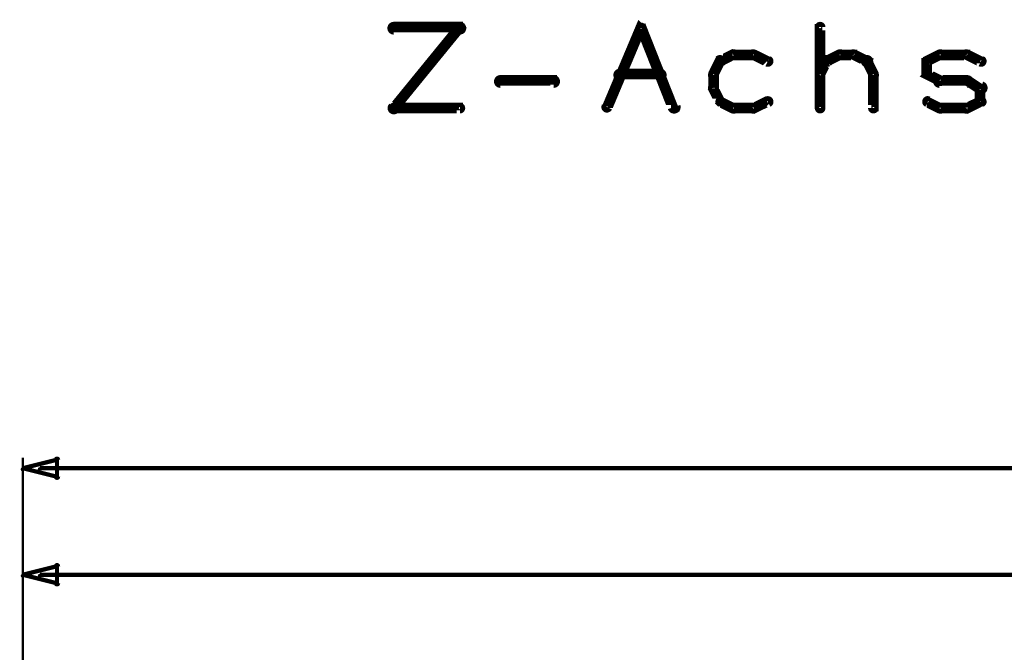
# Model space of a CAD drawing. Extents: x 35 to 575, y 26 to 553.
# Tile 61 of 125: x 95 to 141, y 402 to 432. Entities that reach past the tile are written whole.
import ezdxf

# ---------------------------------------------------------------- set-up
doc = ezdxf.new("R2010")
doc.units = 0
doc.layers.add('DIMENSIONS', color=3, linetype='CONTINUOUS')
doc.layers.add('DRAWING', color=1, linetype='CONTINUOUS')

msp = doc.modelspace()

# ---------------------------------------------------------------- linework, layer by layer
at = {"layer": 'DIMENSIONS', "color": 94}
for points in [[(95, 410.5, 0.1, 0.1, 1), (95, 410.4, 0, 0, 0), (95, 410.5, 0, 0, 0), (95, 410.5, 0.2, 0.2, 0), (96.6, 410.9, 0, 0, 0), (96.6, 410.9, 0.1, 0.1, 0), (96.6, 410.8, 0.1, 0.1, 1), (96.6, 410.9, 0, 0, 0), (96.7, 410.9, 0.1, 0.1, 1), (96.5, 410.9, 0, 0, 0), (96.6, 410.9, 0, 0, 0), (96.6, 410.9, 0.2, 0.2, 0), (96.6, 410.1, 0, 0, 0), (96.6, 410.1, 0.1, 0.1, 0), (96.5, 410.1, 0.1, 0.1, 1), (96.7, 410.1, 0, 0, 0), (96.6, 410, 0.1, 0.1, 1), (96.6, 410.1, 0, 0, 0), (96.6, 410.1, 0, 0, 0), (96.6, 410.1, 0.2, 0.2, 0), (95, 410.5, 0.2, 0.2, 0), (95, 410.5, 0, 0, 0), (95, 410.5, 0.1, 0.1, 0), (95, 410.5, 0.1, 0.1, 1), (95, 410.4, 0, 0, 0)], [(95, 405.5, 0.1, 0.1, 1), (95, 405.4, 0, 0, 0), (95, 405.5, 0, 0, 0), (95, 405.5, 0.2, 0.2, 0), (96.6, 405.9, 0, 0, 0), (96.6, 405.9, 0.1, 0.1, 0), (96.6, 405.8, 0.1, 0.1, 1), (96.6, 405.9, 0, 0, 0), (96.7, 405.9, 0.1, 0.1, 1), (96.5, 405.9, 0, 0, 0), (96.6, 405.9, 0, 0, 0), (96.6, 405.9, 0.2, 0.2, 0), (96.6, 405.1, 0, 0, 0), (96.6, 405.1, 0.1, 0.1, 0), (96.5, 405.1, 0.1, 0.1, 1), (96.7, 405.1, 0, 0, 0), (96.6, 405, 0.1, 0.1, 1), (96.6, 405.1, 0, 0, 0), (96.6, 405.1, 0, 0, 0), (96.6, 405.1, 0.2, 0.2, 0), (95, 405.5, 0.2, 0.2, 0), (95, 405.5, 0, 0, 0), (95, 405.5, 0.1, 0.1, 0), (95, 405.5, 0.1, 0.1, 1), (95, 405.4, 0, 0, 0)]]:
    msp.add_lwpolyline(points, format="xyseb", close=True, dxfattribs=at)
for points in [[(95, 360.5, 0.1, 0.1, 1), (95, 360.5, 0, 0, 0), (95, 360.5, 0, 0, 0), (95, 360.5, 0.1, 0.1, 0), (95, 411, 0.1, 0.1, 0), (95, 411, 0, 0, 0), (95, 411, 0.1, 0.1, 0), (95, 411, 0.1, 0.1, 1), (95, 411, 0, 0, 0)], [(95.8, 410.5, 0.1, 0.1, 1), (95.8, 410.4, 0, 0, 0), (95.8, 410.5, 0, 0, 0), (95.8, 410.5, 0.2, 0.2, 0), (157.3, 410.5, 0.2, 0.2, 0), (157.3, 410.5, 0, 0, 0), (157.3, 410.5, 0.1, 0.1, 0), (157.3, 410.4, 0.1, 0.1, 1), (157.3, 410.5, 0, 0, 0)], [(95, 371, 0.1, 0.1, 1), (95, 371, 0, 0, 0), (95, 371, 0, 0, 0), (95, 371, 0.1, 0.1, 0), (95, 406, 0.1, 0.1, 0), (95, 406, 0, 0, 0), (95, 406, 0.1, 0.1, 0), (95, 406, 0.1, 0.1, 1), (95, 406, 0, 0, 0)], [(95.8, 405.5, 0.1, 0.1, 1), (95.8, 405.4, 0, 0, 0), (95.8, 405.5, 0, 0, 0), (95.8, 405.5, 0.2, 0.2, 0), (151.3, 405.5, 0.2, 0.2, 0), (151.3, 405.5, 0, 0, 0), (151.3, 405.5, 0.1, 0.1, 0), (151.3, 405.4, 0.1, 0.1, 1), (151.3, 405.5, 0, 0, 0)]]:
    msp.add_lwpolyline(points, format="xyseb", dxfattribs=at)
at = {"layer": 'DRAWING', "color": 2}
for points in [[(112.4, 431.3, 0.3, 0.3, 1), (112.4, 431, 0, 0, 0), (112.4, 431.2, 0, 0, 0), (112.4, 431.2, 0.5, 0.5, 0), (115.5, 431.2, 0.5, 0.5, 0), (115.5, 431.2, 0, 0, 0), (115.5, 431.2, 0.3, 0.3, 0), (115.5, 431, 0.3, 0.3, 1), (115.5, 431.3, 0, 0, 0)], [(115.6, 431.1, 0.3, 0.3, 1), (115.4, 431.2, 0, 0, 0), (115.5, 431.2, 0, 0, 0), (115.5, 431.2, 0.5, 0.5, 0), (112.4, 427.4, 0.5, 0.5, 0), (112.4, 427.4, 0, 0, 0), (112.4, 427.4, 0.3, 0.3, 0), (112.3, 427.5, 0.3, 0.3, 1), (112.5, 427.3, 0, 0, 0)], [(122.3, 427.5, 0.3, 0.3, 1), (122.5, 427.4, 0, 0, 0), (122.4, 427.4, 0, 0, 0), (122.4, 427.4, 0.5, 0.5, 0), (124, 431.2, 0.5, 0.5, 0), (124, 431.2, 0, 0, 0), (124, 431.2, 0.3, 0.3, 0), (124.1, 431.1, 0.3, 0.3, 1), (123.9, 431.2, 0, 0, 0)], [(124.1, 431.2, 0.3, 0.3, 1), (123.9, 431.1, 0, 0, 0), (124, 431.2, 0, 0, 0), (124, 431.2, 0.5, 0.5, 0), (125.5, 427.4, 0.5, 0.5, 0), (125.5, 427.4, 0, 0, 0), (125.5, 427.4, 0.3, 0.3, 0), (125.4, 427.4, 0.3, 0.3, 1), (125.7, 427.5, 0, 0, 0)], [(132.3, 427.4, 0.3, 0.3, 1), (132.5, 427.4, 0, 0, 0), (132.4, 427.4, 0, 0, 0), (132.4, 427.4, 0.5, 0.5, 0), (132.4, 431.2, 0.5, 0.5, 0), (132.4, 431.2, 0, 0, 0), (132.4, 431.2, 0.3, 0.3, 0), (132.5, 431.2, 0.3, 0.3, 1), (132.3, 431.2, 0, 0, 0)], [(128.4, 429.8, 0.3, 0.3, 1), (128.3, 430, 0, 0, 0), (128.3, 429.9, 0, 0, 0), (128.3, 429.9, 0.5, 0.5, 0), (127.7, 429.6, 0.5, 0.5, 0), (127.7, 429.6, 0, 0, 0), (127.7, 429.6, 0.3, 0.3, 0), (127.7, 429.7, 0.3, 0.3, 1), (127.8, 429.5, 0, 0, 0)], [(129.3, 429.8, 0.3, 0.3, 1), (129.3, 430, 0, 0, 0), (129.3, 429.9, 0, 0, 0), (129.3, 429.9, 0.5, 0.5, 0), (128.3, 429.9, 0.5, 0.5, 0), (128.3, 429.9, 0, 0, 0), (128.3, 429.9, 0.3, 0.3, 0), (128.3, 430, 0.3, 0.3, 1), (128.3, 429.8, 0, 0, 0)], [(129.9, 429.5, 0.3, 0.3, 1), (130, 429.7, 0, 0, 0), (129.9, 429.6, 0, 0, 0), (129.9, 429.6, 0.5, 0.5, 0), (129.3, 429.9, 0.5, 0.5, 0), (129.3, 429.9, 0, 0, 0), (129.3, 429.9, 0.3, 0.3, 0), (129.3, 430, 0.3, 0.3, 1), (129.2, 429.8, 0, 0, 0)], [(132.7, 429.7, 0.3, 0.3, 1), (132.8, 429.5, 0, 0, 0), (132.7, 429.6, 0, 0, 0), (132.7, 429.6, 0.5, 0.5, 0), (133.3, 429.9, 0.5, 0.5, 0), (133.3, 429.9, 0, 0, 0), (133.3, 429.9, 0.3, 0.3, 0), (133.4, 429.8, 0.3, 0.3, 1), (133.3, 430, 0, 0, 0)], [(133.3, 430, 0.3, 0.3, 1), (133.3, 429.8, 0, 0, 0), (133.3, 429.9, 0, 0, 0), (133.3, 429.9, 0.5, 0.5, 0), (134, 429.9, 0.5, 0.5, 0), (134, 429.9, 0, 0, 0), (134, 429.9, 0.3, 0.3, 0), (134, 429.8, 0.3, 0.3, 1), (134, 430, 0, 0, 0)], [(134, 430, 0.3, 0.3, 1), (133.9, 429.8, 0, 0, 0), (134, 429.9, 0, 0, 0), (134, 429.9, 0.5, 0.5, 0), (134.6, 429.6, 0.5, 0.5, 0), (134.6, 429.6, 0, 0, 0), (134.6, 429.6, 0.3, 0.3, 0), (134.5, 429.5, 0.3, 0.3, 1), (134.7, 429.7, 0, 0, 0)], [(137.4, 429.7, 0.3, 0.3, 1), (137.5, 429.5, 0, 0, 0), (137.4, 429.6, 0, 0, 0), (137.4, 429.6, 0.5, 0.5, 0), (138, 429.9, 0.5, 0.5, 0), (138, 429.9, 0, 0, 0), (138, 429.9, 0.3, 0.3, 0), (138.1, 429.8, 0.3, 0.3, 1), (138, 430, 0, 0, 0)], [(138, 430, 0.3, 0.3, 1), (138, 429.8, 0, 0, 0), (138, 429.9, 0, 0, 0), (138, 429.9, 0.5, 0.5, 0), (139.3, 429.9, 0.5, 0.5, 0), (139.3, 429.9, 0, 0, 0), (139.3, 429.9, 0.3, 0.3, 0), (139.3, 429.8, 0.3, 0.3, 1), (139.3, 430, 0, 0, 0)], [(139.3, 430, 0.3, 0.3, 1), (139.2, 429.8, 0, 0, 0), (139.3, 429.9, 0, 0, 0), (139.3, 429.9, 0.5, 0.5, 0), (139.9, 429.6, 0.5, 0.5, 0), (139.9, 429.6, 0, 0, 0), (139.9, 429.6, 0.3, 0.3, 0), (139.9, 429.5, 0.3, 0.3, 1), (140, 429.7, 0, 0, 0)], [(127.8, 429.5, 0.3, 0.3, 1), (127.6, 429.7, 0, 0, 0), (127.7, 429.6, 0, 0, 0), (127.7, 429.6, 0.5, 0.5, 0), (127.4, 429, 0.5, 0.5, 0), (127.4, 429, 0, 0, 0), (127.4, 429, 0.3, 0.3, 0), (127.3, 429, 0.3, 0.3, 1), (127.5, 428.9, 0, 0, 0)], [(132.3, 429, 0.3, 0.3, 1), (132.5, 428.9, 0, 0, 0), (132.4, 429, 0, 0, 0), (132.4, 429, 0.5, 0.5, 0), (132.7, 429.6, 0.5, 0.5, 0), (132.7, 429.6, 0, 0, 0), (132.7, 429.6, 0.3, 0.3, 0), (132.8, 429.5, 0.3, 0.3, 1), (132.6, 429.7, 0, 0, 0)], [(134.7, 429.7, 0.3, 0.3, 1), (134.5, 429.5, 0, 0, 0), (134.6, 429.6, 0, 0, 0), (134.6, 429.6, 0.5, 0.5, 0), (134.9, 429, 0.5, 0.5, 0), (134.9, 429, 0, 0, 0), (134.9, 429, 0.3, 0.3, 0), (134.8, 428.9, 0.3, 0.3, 1), (135, 429, 0, 0, 0)], [(137.3, 429, 0.3, 0.3, 1), (137.5, 429, 0, 0, 0), (137.4, 429, 0, 0, 0), (137.4, 429, 0.5, 0.5, 0), (137.4, 429.6, 0.5, 0.5, 0), (137.4, 429.6, 0, 0, 0), (137.4, 429.6, 0.3, 0.3, 0), (137.5, 429.6, 0.3, 0.3, 1), (137.3, 429.6, 0, 0, 0)], [(123, 429.1, 0.3, 0.3, 1), (123, 428.8, 0, 0, 0), (123, 429, 0, 0, 0), (123, 429, 0.5, 0.5, 0), (124.9, 429, 0.5, 0.5, 0), (124.9, 429, 0, 0, 0), (124.9, 429, 0.3, 0.3, 0), (124.9, 428.8, 0.3, 0.3, 1), (124.9, 429.1, 0, 0, 0)], [(127.5, 429, 0.3, 0.3, 1), (127.3, 429, 0, 0, 0), (127.4, 429, 0, 0, 0), (127.4, 429, 0.5, 0.5, 0), (127.4, 428.3, 0.5, 0.5, 0), (127.4, 428.3, 0, 0, 0), (127.4, 428.3, 0.3, 0.3, 0), (127.3, 428.3, 0.3, 0.3, 1), (127.5, 428.3, 0, 0, 0)], [(135, 429, 0.3, 0.3, 1), (134.8, 429, 0, 0, 0), (134.9, 429, 0, 0, 0), (134.9, 429, 0.5, 0.5, 0), (134.9, 427.4, 0.5, 0.5, 0), (134.9, 427.4, 0, 0, 0), (134.9, 427.4, 0.3, 0.3, 0), (134.8, 427.4, 0.3, 0.3, 1), (135, 427.4, 0, 0, 0)], [(138, 428.6, 0.3, 0.3, 1), (138.1, 428.8, 0, 0, 0), (138, 428.7, 0, 0, 0), (138, 428.7, 0.5, 0.5, 0), (137.4, 429, 0.5, 0.5, 0), (137.4, 429, 0, 0, 0), (137.4, 429, 0.3, 0.3, 0), (137.5, 429.1, 0.3, 0.3, 1), (137.4, 428.9, 0, 0, 0)], [(117.4, 428.8, 0.3, 0.3, 1), (117.4, 428.5, 0, 0, 0), (117.4, 428.7, 0, 0, 0), (117.4, 428.7, 0.5, 0.5, 0), (119.9, 428.7, 0.5, 0.5, 0), (119.9, 428.7, 0, 0, 0), (119.9, 428.7, 0.3, 0.3, 0), (119.9, 428.5, 0.3, 0.3, 1), (119.9, 428.8, 0, 0, 0)], [(127.5, 428.4, 0.3, 0.3, 1), (127.3, 428.3, 0, 0, 0), (127.4, 428.3, 0, 0, 0), (127.4, 428.3, 0.5, 0.5, 0), (127.7, 427.7, 0.5, 0.5, 0), (127.7, 427.7, 0, 0, 0), (127.7, 427.7, 0.3, 0.3, 0), (127.6, 427.7, 0.3, 0.3, 1), (127.8, 427.8, 0, 0, 0)], [(139.3, 428.5, 0.3, 0.3, 1), (139.3, 428.8, 0, 0, 0), (139.3, 428.7, 0, 0, 0), (139.3, 428.7, 0.5, 0.5, 0), (138, 428.7, 0.5, 0.5, 0), (138, 428.7, 0, 0, 0), (138, 428.7, 0.3, 0.3, 0), (138, 428.8, 0.3, 0.3, 1), (138, 428.5, 0, 0, 0)], [(139.9, 428.2, 0.3, 0.3, 1), (140, 428.5, 0, 0, 0), (139.9, 428.3, 0, 0, 0), (139.9, 428.3, 0.5, 0.5, 0), (139.3, 428.7, 0.5, 0.5, 0), (139.3, 428.7, 0, 0, 0), (139.3, 428.7, 0.3, 0.3, 0), (139.3, 428.8, 0.3, 0.3, 1), (139.2, 428.6, 0, 0, 0)], [(139.8, 427.7, 0.3, 0.3, 1), (140, 427.7, 0, 0, 0), (139.9, 427.7, 0, 0, 0), (139.9, 427.7, 0.5, 0.5, 0), (139.9, 428.3, 0.5, 0.5, 0), (139.9, 428.3, 0, 0, 0), (139.9, 428.3, 0.3, 0.3, 0), (140, 428.3, 0.3, 0.3, 1), (139.8, 428.3, 0, 0, 0)], [(112.4, 427.5, 0.3, 0.3, 1), (112.4, 427.3, 0, 0, 0), (112.4, 427.4, 0, 0, 0), (112.4, 427.4, 0.5, 0.5, 0), (115.5, 427.4, 0.5, 0.5, 0), (115.5, 427.4, 0, 0, 0), (115.5, 427.4, 0.3, 0.3, 0), (115.5, 427.3, 0.3, 0.3, 1), (115.5, 427.5, 0, 0, 0)], [(127.8, 427.8, 0.3, 0.3, 1), (127.7, 427.6, 0, 0, 0), (127.7, 427.7, 0, 0, 0), (127.7, 427.7, 0.5, 0.5, 0), (128.3, 427.4, 0.5, 0.5, 0), (128.3, 427.4, 0, 0, 0), (128.3, 427.4, 0.3, 0.3, 0), (128.3, 427.3, 0.3, 0.3, 1), (128.4, 427.5, 0, 0, 0)], [(128.3, 427.5, 0.3, 0.3, 1), (128.3, 427.3, 0, 0, 0), (128.3, 427.4, 0, 0, 0), (128.3, 427.4, 0.5, 0.5, 0), (129.3, 427.4, 0.5, 0.5, 0), (129.3, 427.4, 0, 0, 0), (129.3, 427.4, 0.3, 0.3, 0), (129.3, 427.3, 0.3, 0.3, 1), (129.3, 427.5, 0, 0, 0)], [(129.2, 427.5, 0.3, 0.3, 1), (129.3, 427.3, 0, 0, 0), (129.3, 427.4, 0, 0, 0), (129.3, 427.4, 0.5, 0.5, 0), (129.9, 427.7, 0.5, 0.5, 0), (129.9, 427.7, 0, 0, 0), (129.9, 427.7, 0.3, 0.3, 0), (130, 427.6, 0.3, 0.3, 1), (129.9, 427.8, 0, 0, 0)], [(137.5, 427.8, 0.3, 0.3, 1), (137.4, 427.6, 0, 0, 0), (137.4, 427.7, 0, 0, 0), (137.4, 427.7, 0.5, 0.5, 0), (138, 427.4, 0.5, 0.5, 0), (138, 427.4, 0, 0, 0), (138, 427.4, 0.3, 0.3, 0), (138, 427.3, 0.3, 0.3, 1), (138.1, 427.5, 0, 0, 0)], [(138, 427.5, 0.3, 0.3, 1), (138, 427.3, 0, 0, 0), (138, 427.4, 0, 0, 0), (138, 427.4, 0.5, 0.5, 0), (139.3, 427.4, 0.5, 0.5, 0), (139.3, 427.4, 0, 0, 0), (139.3, 427.4, 0.3, 0.3, 0), (139.3, 427.3, 0.3, 0.3, 1), (139.3, 427.5, 0, 0, 0)], [(139.2, 427.5, 0.3, 0.3, 1), (139.3, 427.3, 0, 0, 0), (139.3, 427.4, 0, 0, 0), (139.3, 427.4, 0.5, 0.5, 0), (139.9, 427.7, 0.5, 0.5, 0), (139.9, 427.7, 0, 0, 0), (139.9, 427.7, 0.3, 0.3, 0), (140, 427.6, 0.3, 0.3, 1), (139.9, 427.8, 0, 0, 0)]]:
    msp.add_lwpolyline(points, format="xyseb", dxfattribs=at)

doc.saveas('drawing.dxf')
